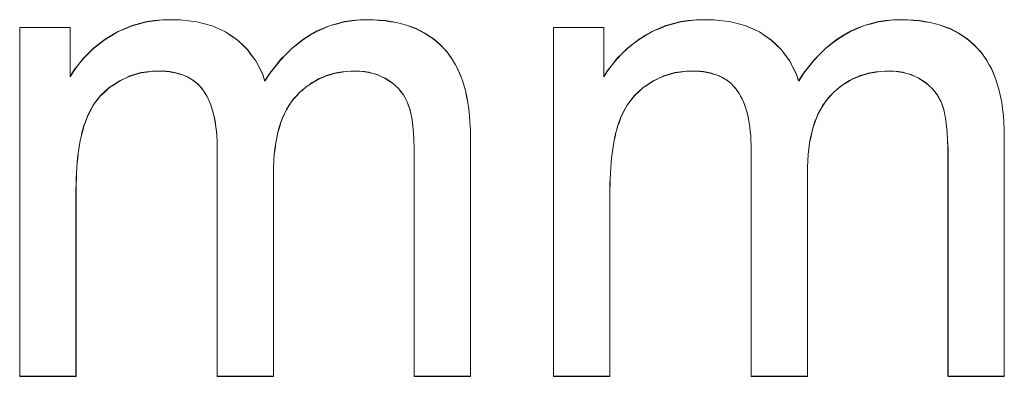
# Model space of a CAD drawing. Extents: x 229 to 926, y 37 to 878.
# Tile 127 of 163: x 353.26 to 358.37, y 834.53 to 836.38. Entities that reach past the tile are written whole.
import ezdxf
from ezdxf.lldxf.tags import DXFTag

# ---------------------------------------------------------------- set-up
doc = ezdxf.new("R2010")
doc.units = 0
doc.layers.get('0').update_dxf_attribs({"linetype": 'fein_strichliert', "lineweight": 13})
doc.layers.add('Beschriftung', color=7, linetype='Continuous', lineweight=25)
doc.layers.add('Beschriftung-A03CPAFWA9', color=7, linetype='Continuous', lineweight=25)
tags = doc.linetypes.add('fein_strichliert', pattern=[4, 1, -2, 1]).pattern_tags.tags
tags[8:9] = [DXFTag(74, 4), DXFTag(75, 0), DXFTag(340, '0'), DXFTag(46, 0.0), DXFTag(50, 0.0), DXFTag(44, 0.0), DXFTag(45, 0.0)]
tags[6:7] = [DXFTag(74, 4), DXFTag(75, 0), DXFTag(340, '0'), DXFTag(46, 0.0), DXFTag(50, 0.0), DXFTag(44, 0.0), DXFTag(45, 0.0)]
tags[4:5] = [DXFTag(74, 4), DXFTag(75, 0), DXFTag(340, '0'), DXFTag(46, 0.0), DXFTag(50, 0.0), DXFTag(44, 0.0), DXFTag(45, 0.0)]

# ---------------------------------------------------------------- blocks, each defined once
blk = doc.blocks.new('Referenz-A03CPAFUA9', base_point=(255.7277, 66.0323))
at = {"layer": 'Beschriftung', "color": 0, "lineweight": -2}
for p, q in [((353.9216, 836.3694), (353.9622, 836.3745)), ((353.9622, 836.3745), (354.003, 836.3795)), ((354.003, 836.3795), (354.0461, 836.3795)), ((354.0461, 836.3795), (354.0941, 836.3795)), ((354.0941, 836.3795), (354.1376, 836.3743)), ((354.1376, 836.3743), (354.1813, 836.369)), ((354.9478, 836.3696), (354.987, 836.3745)), ((354.987, 836.3745), (355.026, 836.3795)), ((355.026, 836.3795), (355.0672, 836.3795)), ((355.0672, 836.3795), (355.0993, 836.3795)), ((355.0993, 836.3795), (355.1295, 836.3772)), ((355.1295, 836.3772), (355.1598, 836.3749)), ((355.1598, 836.3749), (355.1882, 836.3702)), ((356.6927, 836.3694), (356.7334, 836.3745)), ((356.7334, 836.3745), (356.7741, 836.3795)), ((356.7741, 836.3795), (356.8172, 836.3795)), ((356.8172, 836.3795), (356.8652, 836.3795)), ((356.8652, 836.3795), (356.9088, 836.3743)), ((356.9088, 836.3743), (356.9524, 836.369)), ((357.7189, 836.3696), (357.7581, 836.3745)), ((357.7581, 836.3745), (357.7972, 836.3795)), ((357.7972, 836.3795), (357.8383, 836.3795)), ((357.8383, 836.3795), (357.8705, 836.3795)), ((357.8705, 836.3795), (357.9007, 836.3772)), ((357.9007, 836.3772), (357.931, 836.3749)), ((357.931, 836.3749), (357.9593, 836.3702)), ((353.2615, 834.5274), (353.2615, 836.3396)), ((353.2615, 836.3396), (353.5228, 836.3396)), ((353.5228, 836.3396), (353.5228, 836.0838)), ((353.7726, 836.3186), (353.8087, 836.3339)), ((353.8087, 836.3339), (353.8447, 836.3491)), ((353.8447, 836.3491), (353.8832, 836.3593)), ((353.8832, 836.3593), (353.9216, 836.3694)), ((354.1813, 836.369), (354.2205, 836.3585)), ((354.2205, 836.3585), (354.2599, 836.3482)), ((354.2599, 836.3482), (354.2949, 836.3325)), ((354.2949, 836.3325), (354.3298, 836.3167)), ((354.8028, 836.3199), (354.8381, 836.3349)), ((354.8381, 836.3349), (354.8734, 836.3498)), ((354.8734, 836.3498), (354.9105, 836.3596)), ((354.9105, 836.3596), (354.9478, 836.3696)), ((355.1882, 836.3702), (355.2166, 836.3656)), ((355.2166, 836.3656), (355.2432, 836.3585)), ((355.2432, 836.3585), (355.2697, 836.3515)), ((355.2697, 836.3515), (355.2945, 836.3423)), ((355.2945, 836.3423), (355.3192, 836.3329)), ((355.3192, 836.3329), (355.3421, 836.3213)), ((355.3421, 836.3213), (355.3649, 836.3097)), ((356.0326, 834.5274), (356.0326, 836.3396)), ((356.0326, 836.3396), (356.294, 836.3396)), ((356.294, 836.3396), (356.294, 836.0838)), ((356.5439, 836.3186), (356.5798, 836.3339)), ((356.5798, 836.3339), (356.6159, 836.3491)), ((356.6159, 836.3491), (356.6543, 836.3593)), ((356.6543, 836.3593), (356.6927, 836.3694)), ((356.9524, 836.369), (356.9917, 836.3585)), ((356.9917, 836.3585), (357.031, 836.3482)), ((357.031, 836.3482), (357.066, 836.3325)), ((357.066, 836.3325), (357.101, 836.3167)), ((357.574, 836.3199), (357.6092, 836.3349)), ((357.6092, 836.3349), (357.6445, 836.3498)), ((357.6445, 836.3498), (357.6817, 836.3596)), ((357.6817, 836.3596), (357.7189, 836.3696)), ((357.9593, 836.3702), (357.9878, 836.3656)), ((357.9878, 836.3656), (358.0143, 836.3585)), ((358.0143, 836.3585), (358.0409, 836.3515)), ((358.0409, 836.3515), (358.0657, 836.3423)), ((358.0657, 836.3423), (358.0904, 836.3329)), ((358.0904, 836.3329), (358.1132, 836.3213)), ((358.1132, 836.3213), (358.136, 836.3097)), ((353.6748, 836.2545), (353.7052, 836.278)), ((353.7052, 836.278), (353.739, 836.2984)), ((353.739, 836.2984), (353.7726, 836.3186)), ((354.3298, 836.3167), (354.3605, 836.2958)), ((354.3605, 836.2958), (354.3911, 836.2748)), ((354.3911, 836.2748), (354.4174, 836.2498)), ((354.7047, 836.2554), (354.7361, 836.2802)), ((354.7361, 836.2802), (354.7694, 836.3)), ((354.7694, 836.3), (354.8028, 836.3199)), ((355.3649, 836.3097), (355.3859, 836.2956)), ((355.3859, 836.2956), (355.4069, 836.2816)), ((355.4069, 836.2816), (355.4261, 836.2653)), ((356.446, 836.2545), (356.4764, 836.278)), ((356.4764, 836.278), (356.5101, 836.2984)), ((356.5101, 836.2984), (356.5439, 836.3186)), ((357.101, 836.3167), (357.1316, 836.2958)), ((357.1316, 836.2958), (357.1623, 836.2748)), ((357.1623, 836.2748), (357.1885, 836.2498)), ((357.4758, 836.2554), (357.5072, 836.2802)), ((357.5072, 836.2802), (357.5406, 836.3)), ((357.5406, 836.3), (357.574, 836.3199)), ((358.136, 836.3097), (358.157, 836.2956)), ((358.157, 836.2956), (358.178, 836.2816)), ((358.178, 836.2816), (358.1972, 836.2653)), ((353.6174, 836.2041), (353.6445, 836.2309)), ((353.6445, 836.2309), (353.6748, 836.2545)), ((354.4174, 836.2498), (354.4434, 836.2246)), ((354.4434, 836.2246), (354.4651, 836.1954)), ((354.6438, 836.2008), (354.6732, 836.2305)), ((354.6732, 836.2305), (354.7047, 836.2554)), ((355.4261, 836.2653), (355.4452, 836.249)), ((355.4452, 836.249), (355.4625, 836.2303)), ((355.4625, 836.2303), (355.4797, 836.2117)), ((356.3886, 836.2041), (356.4156, 836.2309)), ((356.4156, 836.2309), (356.446, 836.2545)), ((357.1885, 836.2498), (357.2146, 836.2246)), ((357.2146, 836.2246), (357.2362, 836.1954)), ((357.4149, 836.2008), (357.4444, 836.2305)), ((357.4444, 836.2305), (357.4758, 836.2554)), ((358.1972, 836.2653), (358.2163, 836.249)), ((358.2163, 836.249), (358.2336, 836.2303)), ((358.2336, 836.2303), (358.2508, 836.2117)), ((353.5668, 836.1472), (353.5905, 836.1773)), ((353.5905, 836.1773), (353.6174, 836.2041)), ((354.4651, 836.1954), (354.4867, 836.1661)), ((354.5867, 836.1362), (354.6143, 836.1709)), ((354.6143, 836.1709), (354.6438, 836.2008)), ((355.4797, 836.2117), (355.4949, 836.1905)), ((355.4949, 836.1905), (355.51, 836.1693)), ((355.51, 836.1693), (355.523, 836.1457)), ((356.338, 836.1472), (356.3616, 836.1773)), ((356.3616, 836.1773), (356.3886, 836.2041)), ((357.2362, 836.1954), (357.2579, 836.1661)), ((357.3579, 836.1362), (357.3854, 836.1709)), ((357.3854, 836.1709), (357.4149, 836.2008)), ((358.2508, 836.2117), (358.266, 836.1905)), ((358.266, 836.1905), (358.2811, 836.1693)), ((358.2811, 836.1693), (358.2941, 836.1457)), ((353.5228, 836.0838), (353.5431, 836.1172)), ((353.5431, 836.1172), (353.5668, 836.1472)), ((354.4867, 836.1661), (354.5039, 836.1327)), ((354.5039, 836.1327), (354.521, 836.0992)), ((354.5592, 836.1013), (354.5867, 836.1362)), ((355.523, 836.1457), (355.5359, 836.122)), ((355.5359, 836.122), (355.5467, 836.0958)), ((356.294, 836.0838), (356.3142, 836.1172)), ((356.3142, 836.1172), (356.338, 836.1472)), ((357.2579, 836.1661), (357.275, 836.1327)), ((357.275, 836.1327), (357.2922, 836.0992)), ((357.3303, 836.1013), (357.3579, 836.1362)), ((358.2941, 836.1457), (358.3071, 836.122)), ((358.3071, 836.122), (358.3179, 836.0958)), ((353.8065, 836.0744), (353.779, 836.0617)), ((353.8338, 836.0872), (353.8065, 836.0744)), ((353.8623, 836.0958), (353.8338, 836.0872)), ((353.8909, 836.1043), (353.8623, 836.0958)), ((353.9206, 836.1085), (353.8909, 836.1043)), ((353.9503, 836.1128), (353.9206, 836.1085)), ((353.9813, 836.1128), (353.9503, 836.1128)), ((354.0015, 836.1128), (353.9813, 836.1128)), ((354.0204, 836.1112), (354.0015, 836.1128)), ((354.0393, 836.1096), (354.0204, 836.1112)), ((354.0568, 836.1064), (354.0393, 836.1096)), ((354.0744, 836.1032), (354.0568, 836.1064)), ((354.0903, 836.0984), (354.0744, 836.1032)), ((354.1064, 836.0937), (354.0903, 836.0984)), ((354.121, 836.0872), (354.1064, 836.0937)), ((354.1356, 836.0808), (354.121, 836.0872)), ((354.1489, 836.0728), (354.1356, 836.0808)), ((354.1621, 836.0648), (354.1489, 836.0728)), ((354.521, 836.0992), (354.5335, 836.0617)), ((354.5335, 836.0617), (354.5592, 836.1013)), ((354.8161, 836.0731), (354.7981, 836.0631)), ((354.8349, 836.081), (354.8161, 836.0731)), ((354.8538, 836.089), (354.8349, 836.081)), ((354.8737, 836.0949), (354.8538, 836.089)), ((354.8935, 836.1009), (354.8737, 836.0949)), ((354.9143, 836.1048), (354.8935, 836.1009)), ((354.9351, 836.1088), (354.9143, 836.1048)), ((354.9569, 836.1107), (354.9351, 836.1088)), ((354.9787, 836.1128), (354.9569, 836.1107)), ((355.0014, 836.1128), (354.9787, 836.1128)), ((355.0266, 836.1128), (355.0014, 836.1128)), ((355.0502, 836.1097), (355.0266, 836.1128)), ((355.0738, 836.1066), (355.0502, 836.1097)), ((355.0957, 836.1004), (355.0738, 836.1066)), ((355.1177, 836.0943), (355.0957, 836.1004)), ((355.138, 836.085), (355.1177, 836.0943)), ((355.1583, 836.0757), (355.138, 836.085)), ((355.1769, 836.0633), (355.1583, 836.0757)), ((355.5467, 836.0958), (355.5575, 836.0695)), ((355.5575, 836.0695), (355.5661, 836.0408)), ((356.5776, 836.0744), (356.5501, 836.0617)), ((356.605, 836.0872), (356.5776, 836.0744)), ((356.6335, 836.0958), (356.605, 836.0872)), ((356.6621, 836.1043), (356.6335, 836.0958)), ((356.6917, 836.1085), (356.6621, 836.1043)), ((356.7215, 836.1128), (356.6917, 836.1085)), ((356.7524, 836.1128), (356.7215, 836.1128)), ((356.7727, 836.1128), (356.7524, 836.1128)), ((356.7915, 836.1112), (356.7727, 836.1128)), ((356.8105, 836.1096), (356.7915, 836.1112)), ((356.828, 836.1064), (356.8105, 836.1096)), ((356.8455, 836.1032), (356.828, 836.1064)), ((356.8615, 836.0984), (356.8455, 836.1032)), ((356.8775, 836.0937), (356.8615, 836.0984)), ((356.8922, 836.0872), (356.8775, 836.0937)), ((356.9068, 836.0808), (356.8922, 836.0872)), ((356.92, 836.0728), (356.9068, 836.0808)), ((356.9332, 836.0648), (356.92, 836.0728)), ((357.2922, 836.0992), (357.3047, 836.0617)), ((357.3047, 836.0617), (357.3303, 836.1013)), ((357.5872, 836.0731), (357.5693, 836.0631)), ((357.606, 836.081), (357.5872, 836.0731)), ((357.6249, 836.089), (357.606, 836.081)), ((357.6448, 836.0949), (357.6249, 836.089)), ((357.6647, 836.1009), (357.6448, 836.0949)), ((357.6855, 836.1048), (357.6647, 836.1009)), ((357.7063, 836.1088), (357.6855, 836.1048)), ((357.7281, 836.1107), (357.7063, 836.1088)), ((357.7498, 836.1128), (357.7281, 836.1107)), ((357.7726, 836.1128), (357.7498, 836.1128)), ((357.7978, 836.1128), (357.7726, 836.1128)), ((357.8213, 836.1097), (357.7978, 836.1128)), ((357.845, 836.1066), (357.8213, 836.1097)), ((357.8669, 836.1004), (357.845, 836.1066)), ((357.8888, 836.0943), (357.8669, 836.1004)), ((357.9091, 836.085), (357.8888, 836.0943)), ((357.9294, 836.0757), (357.9091, 836.085)), ((357.948, 836.0633), (357.9294, 836.0757)), ((358.3179, 836.0958), (358.3287, 836.0695)), ((358.3287, 836.0695), (358.3373, 836.0408)), ((353.7266, 836.0276), (353.7039, 836.0066)), ((353.7528, 836.0446), (353.7266, 836.0276)), ((353.779, 836.0617), (353.7528, 836.0446)), ((354.1739, 836.0553), (354.1621, 836.0648)), ((354.1856, 836.0457), (354.1739, 836.0553)), ((354.196, 836.0344), (354.1856, 836.0457)), ((354.2064, 836.0233), (354.196, 836.0344)), ((354.2153, 836.0105), (354.2064, 836.0233)), ((354.7302, 836.0155), (354.7143, 836.0016)), ((354.7462, 836.0294), (354.7302, 836.0155)), ((354.7632, 836.0413), (354.7462, 836.0294)), ((354.7802, 836.0532), (354.7632, 836.0413)), ((354.7981, 836.0631), (354.7802, 836.0532)), ((355.1956, 836.051), (355.1769, 836.0633)), ((355.2114, 836.0366), (355.1956, 836.051)), ((355.2272, 836.0223), (355.2114, 836.0366)), ((355.2401, 836.0061), (355.2272, 836.0223)), ((355.5661, 836.0408), (355.5749, 836.0121)), ((356.4978, 836.0276), (356.4751, 836.0066)), ((356.524, 836.0446), (356.4978, 836.0276)), ((356.5501, 836.0617), (356.524, 836.0446)), ((356.945, 836.0553), (356.9332, 836.0648)), ((356.9568, 836.0457), (356.945, 836.0553)), ((356.9671, 836.0344), (356.9568, 836.0457)), ((356.9775, 836.0233), (356.9671, 836.0344)), ((356.9864, 836.0105), (356.9775, 836.0233)), ((357.5014, 836.0155), (357.4854, 836.0016)), ((357.5174, 836.0294), (357.5014, 836.0155)), ((357.5343, 836.0413), (357.5174, 836.0294)), ((357.5513, 836.0532), (357.5343, 836.0413)), ((357.5693, 836.0631), (357.5513, 836.0532)), ((357.9668, 836.051), (357.948, 836.0633)), ((357.9825, 836.0366), (357.9668, 836.051)), ((357.9983, 836.0223), (357.9825, 836.0366)), ((358.0112, 836.0061), (357.9983, 836.0223)), ((358.3373, 836.0408), (358.346, 836.0121)), ((353.6814, 835.9856), (353.6624, 835.9607)), ((353.7039, 836.0066), (353.6814, 835.9856)), ((354.2243, 835.9977), (354.2153, 836.0105)), ((354.2321, 835.9833), (354.2243, 835.9977)), ((354.2399, 835.969), (354.2321, 835.9833)), ((354.2467, 835.953), (354.2399, 835.969)), ((354.6842, 835.9699), (354.6711, 835.9516)), ((354.6992, 835.9858), (354.6842, 835.9699)), ((354.7143, 836.0016), (354.6992, 835.9858)), ((355.253, 835.9897), (355.2401, 836.0061)), ((355.263, 835.9714), (355.253, 835.9897)), ((355.273, 835.9532), (355.263, 835.9714)), ((355.5749, 836.0121), (355.5813, 835.9809)), ((355.5813, 835.9809), (355.5878, 835.9495)), ((356.4525, 835.9856), (356.4335, 835.9607)), ((356.4751, 836.0066), (356.4525, 835.9856)), ((356.9954, 835.9977), (356.9864, 836.0105)), ((357.0032, 835.9833), (356.9954, 835.9977)), ((357.011, 835.969), (357.0032, 835.9833)), ((357.0178, 835.953), (357.011, 835.969)), ((357.4554, 835.9699), (357.4422, 835.9516)), ((357.4704, 835.9858), (357.4554, 835.9699)), ((357.4854, 836.0016), (357.4704, 835.9858)), ((358.0242, 835.9897), (358.0112, 836.0061)), ((358.0341, 835.9714), (358.0242, 835.9897)), ((358.0442, 835.9532), (358.0341, 835.9714)), ((358.346, 836.0121), (358.3525, 835.9809)), ((358.3525, 835.9809), (358.3589, 835.9495)), ((353.6434, 835.9357), (353.628, 835.9068)), ((353.6624, 835.9607), (353.6434, 835.9357)), ((354.2533, 835.937), (354.2467, 835.953)), ((354.2589, 835.9194), (354.2533, 835.937)), ((354.2645, 835.9018), (354.2589, 835.9194)), ((354.6467, 835.9127), (354.6354, 835.8921)), ((354.658, 835.9334), (354.6467, 835.9127)), ((354.6711, 835.9516), (354.658, 835.9334)), ((355.2801, 835.9329), (355.273, 835.9532)), ((355.2873, 835.9127), (355.2801, 835.9329)), ((355.2926, 835.8859), (355.2873, 835.9127)), ((355.5878, 835.9495), (355.5921, 835.9158)), ((355.5921, 835.9158), (355.5964, 835.882)), ((356.4145, 835.9357), (356.3991, 835.9068)), ((356.4335, 835.9607), (356.4145, 835.9357)), ((357.0245, 835.937), (357.0178, 835.953)), ((357.03, 835.9194), (357.0245, 835.937)), ((357.0356, 835.9018), (357.03, 835.9194)), ((357.4178, 835.9127), (357.4065, 835.8921)), ((357.4291, 835.9334), (357.4178, 835.9127)), ((357.4422, 835.9516), (357.4291, 835.9334)), ((358.0513, 835.9329), (358.0442, 835.9532)), ((358.0584, 835.9127), (358.0513, 835.9329)), ((358.0637, 835.8859), (358.0584, 835.9127)), ((358.3589, 835.9495), (358.3632, 835.9158)), ((358.3632, 835.9158), (358.3675, 835.882)), ((353.6126, 835.878), (353.6008, 835.8452)), ((353.628, 835.9068), (353.6126, 835.878)), ((354.2689, 835.8827), (354.2645, 835.9018)), ((354.2735, 835.8635), (354.2689, 835.8827)), ((354.2767, 835.8427), (354.2735, 835.8635)), ((354.626, 835.8691), (354.6166, 835.8461)), ((354.6354, 835.8921), (354.626, 835.8691)), ((355.2979, 835.8593), (355.2926, 835.8859)), ((355.5964, 835.882), (355.5985, 835.8457)), ((356.3838, 835.878), (356.372, 835.8452)), ((356.3991, 835.9068), (356.3838, 835.878)), ((357.0401, 835.8827), (357.0356, 835.9018)), ((357.0446, 835.8635), (357.0401, 835.8827)), ((357.0479, 835.8427), (357.0446, 835.8635)), ((357.3971, 835.8691), (357.3877, 835.8461)), ((357.4065, 835.8921), (357.3971, 835.8691)), ((358.069, 835.8593), (358.0637, 835.8859)), ((358.3675, 835.882), (358.3697, 835.8457)), ((353.5897, 835.8106), (353.5846, 835.7924)), ((353.5949, 835.8288), (353.5897, 835.8106)), ((353.6008, 835.8452), (353.5949, 835.8288)), ((354.2801, 835.8219), (354.2767, 835.8427)), ((354.2824, 835.7995), (354.2801, 835.8219)), ((354.6091, 835.8206), (354.6016, 835.7952)), ((354.6166, 835.8461), (354.6091, 835.8206)), ((355.3015, 835.8262), (355.2979, 835.8593)), ((355.305, 835.7931), (355.3015, 835.8262)), ((355.5985, 835.8457), (355.6008, 835.8095)), ((355.6008, 835.8095), (355.6008, 835.7707)), ((356.3609, 835.8106), (356.3557, 835.7924)), ((356.366, 835.8288), (356.3609, 835.8106)), ((356.372, 835.8452), (356.366, 835.8288)), ((357.0512, 835.8219), (357.0479, 835.8427)), ((357.0535, 835.7995), (357.0512, 835.8219)), ((357.3802, 835.8206), (357.3727, 835.7952)), ((357.3877, 835.8461), (357.3802, 835.8206)), ((358.0726, 835.8262), (358.069, 835.8593)), ((358.0762, 835.7931), (358.0726, 835.8262)), ((358.3697, 835.8457), (358.3719, 835.8095)), ((358.3719, 835.8095), (358.3719, 835.7707)), ((353.5802, 835.7723), (353.5758, 835.7522)), ((353.5846, 835.7924), (353.5802, 835.7723)), ((354.2846, 835.7772), (354.2824, 835.7995)), ((354.2857, 835.7532), (354.2846, 835.7772)), ((354.596, 835.7674), (354.5903, 835.7396)), ((354.6016, 835.7952), (354.596, 835.7674)), ((355.3068, 835.7534), (355.305, 835.7931)), ((355.6008, 835.7707), (355.6008, 834.5274)), ((356.3514, 835.7723), (356.347, 835.7522)), ((356.3557, 835.7924), (356.3514, 835.7723)), ((357.0558, 835.7772), (357.0535, 835.7995)), ((357.0569, 835.7532), (357.0558, 835.7772)), ((357.3671, 835.7674), (357.3614, 835.7396)), ((357.3727, 835.7952), (357.3671, 835.7674)), ((358.0779, 835.7534), (358.0762, 835.7931)), ((358.3719, 835.7707), (358.3719, 834.5274)), ((353.5684, 835.7086), (353.5655, 835.6849)), ((353.5721, 835.7304), (353.5684, 835.7086)), ((353.5758, 835.7522), (353.5721, 835.7304)), ((354.2869, 835.7292), (354.2857, 835.7532)), ((354.2869, 835.7036), (354.2869, 835.7292)), ((354.5866, 835.7095), (354.5828, 835.6793)), ((354.5903, 835.7396), (354.5866, 835.7095)), ((355.3086, 835.7138), (355.3068, 835.7534)), ((355.3086, 835.6678), (355.3086, 835.7138)), ((356.3396, 835.7086), (356.3366, 835.6849)), ((356.3432, 835.7304), (356.3396, 835.7086)), ((356.347, 835.7522), (356.3432, 835.7304)), ((357.058, 835.7292), (357.0569, 835.7532)), ((357.058, 835.7036), (357.058, 835.7292)), ((357.3577, 835.7095), (357.354, 835.6793)), ((357.3614, 835.7396), (357.3577, 835.7095)), ((358.0797, 835.7138), (358.0779, 835.7534)), ((358.0797, 835.6678), (358.0797, 835.7138)), ((353.5624, 835.6613), (353.5603, 835.6358)), ((353.5655, 835.6849), (353.5624, 835.6613)), ((354.2869, 834.5274), (354.2869, 835.7036)), ((354.5828, 835.6793), (354.5809, 835.6467)), ((355.3086, 834.5274), (355.3086, 835.6678)), ((356.3337, 835.6613), (356.3315, 835.6358)), ((356.3366, 835.6849), (356.3337, 835.6613)), ((357.058, 834.5274), (357.058, 835.7036)), ((357.354, 835.6793), (357.352, 835.6467)), ((358.0797, 834.5274), (358.0797, 835.6678)), ((353.5581, 835.6104), (353.5566, 835.583)), ((353.5603, 835.6358), (353.5581, 835.6104)), ((354.5809, 835.6467), (354.579, 835.6142)), ((354.579, 835.6142), (354.579, 835.5792)), ((356.3293, 835.6104), (356.3277, 835.583)), ((356.3315, 835.6358), (356.3293, 835.6104)), ((357.352, 835.6467), (357.3501, 835.6142)), ((357.3501, 835.6142), (357.3501, 835.5792)), ((353.5552, 835.5557), (353.5544, 835.5267)), ((353.5566, 835.583), (353.5552, 835.5557)), ((354.579, 835.5792), (354.579, 834.5274)), ((356.3263, 835.5557), (356.3255, 835.5267)), ((356.3277, 835.583), (356.3263, 835.5557)), ((357.3501, 835.5792), (357.3501, 834.5274)), ((353.5544, 835.5267), (353.5537, 835.4976)), ((356.3255, 835.5267), (356.3248, 835.4976)), ((353.5537, 835.4976), (353.5537, 835.4666)), ((353.5537, 835.4666), (353.5537, 834.5274)), ((356.3248, 835.4976), (356.3248, 835.4666)), ((356.3248, 835.4666), (356.3248, 834.5274)), ((353.5537, 834.5274), (353.2615, 834.5274)), ((354.579, 834.5274), (354.2869, 834.5274)), ((355.6008, 834.5274), (355.3086, 834.5274)), ((356.3248, 834.5274), (356.0326, 834.5274)), ((357.3501, 834.5274), (357.058, 834.5274)), ((358.3719, 834.5274), (358.0797, 834.5274))]:
    blk.add_line(p, q, dxfattribs=at)
blk = doc.blocks.new('Referenz-A03CPAG8A9', base_point=(281.5986, 66.0323))
at = {"layer": 'Beschriftung-A03CPAFWA9', "color": 0, "lineweight": -2}
for p, q in [((353.9219, 836.3682), (353.9626, 836.3733)), ((353.9626, 836.3733), (354.0033, 836.3783)), ((354.0033, 836.3783), (354.0464, 836.3783)), ((354.0464, 836.3783), (354.0944, 836.3783)), ((354.0944, 836.3783), (354.138, 836.3731)), ((354.138, 836.3731), (354.1816, 836.3678)), ((354.9481, 836.3684), (354.9873, 836.3733)), ((354.9873, 836.3733), (355.0263, 836.3783)), ((355.0263, 836.3783), (355.0675, 836.3783)), ((355.0675, 836.3783), (355.0996, 836.3783)), ((355.0996, 836.3783), (355.1298, 836.376)), ((355.1298, 836.376), (355.1601, 836.3737)), ((355.1601, 836.3737), (355.1885, 836.369)), ((356.693, 836.3682), (356.7337, 836.3733)), ((356.7337, 836.3733), (356.7744, 836.3783)), ((356.7744, 836.3783), (356.8175, 836.3783)), ((356.8175, 836.3783), (356.8655, 836.3783)), ((356.8655, 836.3783), (356.9091, 836.3731)), ((356.9091, 836.3731), (356.9527, 836.3678)), ((357.7192, 836.3684), (357.7584, 836.3733)), ((357.7584, 836.3733), (357.7974, 836.3783)), ((357.7974, 836.3783), (357.8386, 836.3783)), ((357.8386, 836.3783), (357.8707, 836.3783)), ((357.8707, 836.3783), (357.901, 836.376)), ((357.901, 836.376), (357.9312, 836.3737)), ((357.9312, 836.3737), (357.9596, 836.369)), ((353.2618, 834.5262), (353.2618, 836.3384)), ((353.2618, 836.3384), (353.5232, 836.3384)), ((353.5232, 836.3384), (353.5232, 836.0826)), ((353.7729, 836.3174), (353.809, 836.3327)), ((353.809, 836.3327), (353.8451, 836.3479)), ((353.8451, 836.3479), (353.8835, 836.3581)), ((353.8835, 836.3581), (353.9219, 836.3682)), ((354.1816, 836.3678), (354.2209, 836.3573)), ((354.2209, 836.3573), (354.2602, 836.347)), ((354.2602, 836.347), (354.2952, 836.3313)), ((354.2952, 836.3313), (354.3302, 836.3155)), ((354.8031, 836.3187), (354.8384, 836.3337)), ((354.8384, 836.3337), (354.8737, 836.3485)), ((354.8737, 836.3485), (354.9109, 836.3584)), ((354.9109, 836.3584), (354.9481, 836.3684)), ((355.1885, 836.369), (355.2169, 836.3644)), ((355.2169, 836.3644), (355.2435, 836.3573)), ((355.2435, 836.3573), (355.27, 836.3503)), ((355.27, 836.3503), (355.2948, 836.341)), ((355.2948, 836.341), (355.3195, 836.3317)), ((355.3195, 836.3317), (355.3424, 836.32)), ((356.0329, 834.5262), (356.0329, 836.3384)), ((356.0329, 836.3384), (356.2943, 836.3384)), ((356.2943, 836.3384), (356.2943, 836.0826)), ((356.5442, 836.3174), (356.5801, 836.3327)), ((356.5801, 836.3327), (356.6162, 836.3479)), ((356.6162, 836.3479), (356.6546, 836.3581)), ((356.6546, 836.3581), (356.693, 836.3682)), ((356.9527, 836.3678), (356.992, 836.3573)), ((356.992, 836.3573), (357.0313, 836.347)), ((357.0313, 836.347), (357.0663, 836.3313)), ((357.0663, 836.3313), (357.1013, 836.3155)), ((357.5742, 836.3187), (357.6095, 836.3337)), ((357.6095, 836.3337), (357.6448, 836.3485)), ((357.6448, 836.3485), (357.682, 836.3584)), ((357.682, 836.3584), (357.7192, 836.3684)), ((357.9596, 836.369), (357.9881, 836.3644)), ((357.9881, 836.3644), (358.0146, 836.3573)), ((358.0146, 836.3573), (358.0412, 836.3503)), ((358.0412, 836.3503), (358.0659, 836.341)), ((358.0659, 836.341), (358.0907, 836.3317)), ((358.0907, 836.3317), (358.1135, 836.32)), ((353.6751, 836.2533), (353.7055, 836.2768)), ((353.7055, 836.2768), (353.7393, 836.2972)), ((353.7393, 836.2972), (353.7729, 836.3174)), ((354.3302, 836.3155), (354.3608, 836.2946)), ((354.3608, 836.2946), (354.3914, 836.2736)), ((354.3914, 836.2736), (354.4177, 836.2486)), ((354.705, 836.2542), (354.7364, 836.279)), ((354.7364, 836.279), (354.7697, 836.2988)), ((354.7697, 836.2988), (354.8031, 836.3187)), ((355.3424, 836.32), (355.3652, 836.3084)), ((355.3652, 836.3084), (355.3862, 836.2944)), ((355.3862, 836.2944), (355.4072, 836.2804)), ((355.4072, 836.2804), (355.4264, 836.2641)), ((356.4463, 836.2533), (356.4766, 836.2768)), ((356.4766, 836.2768), (356.5104, 836.2972)), ((356.5104, 836.2972), (356.5442, 836.3174)), ((357.1013, 836.3155), (357.1319, 836.2946)), ((357.1319, 836.2946), (357.1626, 836.2736)), ((357.1626, 836.2736), (357.1888, 836.2486)), ((357.4761, 836.2542), (357.5075, 836.279)), ((357.5075, 836.279), (357.5409, 836.2988)), ((357.5409, 836.2988), (357.5742, 836.3187)), ((358.1135, 836.32), (358.1363, 836.3084)), ((358.1363, 836.3084), (358.1573, 836.2944)), ((358.1573, 836.2944), (358.1783, 836.2804)), ((358.1783, 836.2804), (358.1975, 836.2641)), ((353.6178, 836.2029), (353.6448, 836.2297)), ((353.6448, 836.2297), (353.6751, 836.2533)), ((354.4177, 836.2486), (354.4438, 836.2234)), ((354.4438, 836.2234), (354.4654, 836.1942)), ((354.6441, 836.1996), (354.6736, 836.2293)), ((354.6736, 836.2293), (354.705, 836.2542)), ((355.4264, 836.2641), (355.4455, 836.2478)), ((355.4455, 836.2478), (355.4628, 836.2291)), ((355.4628, 836.2291), (355.48, 836.2105)), ((356.3889, 836.2029), (356.4159, 836.2297)), ((356.4159, 836.2297), (356.4463, 836.2533)), ((357.1888, 836.2486), (357.2149, 836.2234)), ((357.2149, 836.2234), (357.2365, 836.1942)), ((357.4152, 836.1996), (357.4447, 836.2293)), ((357.4447, 836.2293), (357.4761, 836.2542)), ((358.1975, 836.2641), (358.2166, 836.2478)), ((358.2166, 836.2478), (358.2339, 836.2291)), ((358.2339, 836.2291), (358.2511, 836.2105)), ((353.5672, 836.146), (353.5908, 836.1761)), ((353.5908, 836.1761), (353.6178, 836.2029)), ((354.4654, 836.1942), (354.487, 836.1649)), ((354.5871, 836.135), (354.6146, 836.1697)), ((354.6146, 836.1697), (354.6441, 836.1996)), ((355.48, 836.2105), (355.4952, 836.1893)), ((355.4952, 836.1893), (355.5103, 836.1681)), ((355.5103, 836.1681), (355.5233, 836.1444)), ((356.3383, 836.146), (356.3619, 836.1761)), ((356.3619, 836.1761), (356.3889, 836.2029)), ((357.2365, 836.1942), (357.2581, 836.1649)), ((357.3582, 836.135), (357.3857, 836.1697)), ((357.3857, 836.1697), (357.4152, 836.1996)), ((358.2511, 836.2105), (358.2663, 836.1893)), ((358.2663, 836.1893), (358.2814, 836.1681)), ((358.2814, 836.1681), (358.2944, 836.1444)), ((353.5434, 836.1159), (353.5672, 836.146)), ((354.487, 836.1649), (354.5042, 836.1315)), ((354.5042, 836.1315), (354.5213, 836.098)), ((354.5595, 836.1001), (354.5871, 836.135)), ((355.5233, 836.1444), (355.5362, 836.1208)), ((355.5362, 836.1208), (355.547, 836.0946)), ((356.3145, 836.1159), (356.3383, 836.146)), ((357.2581, 836.1649), (357.2753, 836.1315)), ((357.2753, 836.1315), (357.2924, 836.098)), ((357.3306, 836.1001), (357.3582, 836.135)), ((358.2944, 836.1444), (358.3073, 836.1208)), ((358.3073, 836.1208), (358.3182, 836.0946)), ((353.5232, 836.0826), (353.5434, 836.1159)), ((353.8068, 836.0732), (353.7793, 836.0605)), ((353.8341, 836.086), (353.8068, 836.0732)), ((353.8626, 836.0946), (353.8341, 836.086)), ((353.8913, 836.1031), (353.8626, 836.0946)), ((353.9209, 836.1073), (353.8913, 836.1031)), ((353.9507, 836.1116), (353.9209, 836.1073)), ((353.9816, 836.1116), (353.9507, 836.1116)), ((354.0018, 836.1116), (353.9816, 836.1116)), ((354.0207, 836.11), (354.0018, 836.1116)), ((354.0396, 836.1084), (354.0207, 836.11)), ((354.0572, 836.1052), (354.0396, 836.1084)), ((354.0747, 836.102), (354.0572, 836.1052)), ((354.0907, 836.0972), (354.0747, 836.102)), ((354.1067, 836.0924), (354.0907, 836.0972)), ((354.1214, 836.086), (354.1067, 836.0924)), ((354.136, 836.0796), (354.1214, 836.086)), ((354.1492, 836.0716), (354.136, 836.0796)), ((354.1624, 836.0636), (354.1492, 836.0716)), ((354.5213, 836.098), (354.5338, 836.0605)), ((354.5338, 836.0605), (354.5595, 836.1001)), ((354.8164, 836.0719), (354.7984, 836.0619)), ((354.8352, 836.0798), (354.8164, 836.0719)), ((354.8541, 836.0878), (354.8352, 836.0798)), ((354.874, 836.0937), (354.8541, 836.0878)), ((354.8938, 836.0997), (354.874, 836.0937)), ((354.9146, 836.1036), (354.8938, 836.0997)), ((354.9355, 836.1076), (354.9146, 836.1036)), ((354.9572, 836.1095), (354.9355, 836.1076)), ((354.979, 836.1116), (354.9572, 836.1095)), ((355.0017, 836.1116), (354.979, 836.1116)), ((355.0269, 836.1116), (355.0017, 836.1116)), ((355.0505, 836.1085), (355.0269, 836.1116)), ((355.0741, 836.1054), (355.0505, 836.1085)), ((355.096, 836.0992), (355.0741, 836.1054)), ((355.118, 836.0931), (355.096, 836.0992)), ((355.1383, 836.0838), (355.118, 836.0931)), ((355.1586, 836.0745), (355.1383, 836.0838)), ((355.1772, 836.0621), (355.1586, 836.0745)), ((355.547, 836.0946), (355.5578, 836.0683)), ((355.5578, 836.0683), (355.5664, 836.0396)), ((356.2943, 836.0826), (356.3145, 836.1159)), ((356.5779, 836.0732), (356.5504, 836.0605)), ((356.6052, 836.086), (356.5779, 836.0732)), ((356.6338, 836.0946), (356.6052, 836.086)), ((356.6624, 836.1031), (356.6338, 836.0946)), ((356.692, 836.1073), (356.6624, 836.1031)), ((356.7218, 836.1116), (356.692, 836.1073)), ((356.7527, 836.1116), (356.7218, 836.1116)), ((356.773, 836.1116), (356.7527, 836.1116)), ((356.7918, 836.11), (356.773, 836.1116)), ((356.8108, 836.1084), (356.7918, 836.11)), ((356.8283, 836.1052), (356.8108, 836.1084)), ((356.8458, 836.102), (356.8283, 836.1052)), ((356.8618, 836.0972), (356.8458, 836.102)), ((356.8778, 836.0924), (356.8618, 836.0972)), ((356.8925, 836.086), (356.8778, 836.0924)), ((356.9071, 836.0796), (356.8925, 836.086)), ((356.9203, 836.0716), (356.9071, 836.0796)), ((356.9335, 836.0636), (356.9203, 836.0716)), ((357.2924, 836.098), (357.305, 836.0605)), ((357.305, 836.0605), (357.3306, 836.1001)), ((357.5875, 836.0719), (357.5695, 836.0619)), ((357.6063, 836.0798), (357.5875, 836.0719)), ((357.6252, 836.0878), (357.6063, 836.0798)), ((357.6451, 836.0937), (357.6252, 836.0878)), ((357.6649, 836.0997), (357.6451, 836.0937)), ((357.6858, 836.1036), (357.6649, 836.0997)), ((357.7066, 836.1076), (357.6858, 836.1036)), ((357.7284, 836.1095), (357.7066, 836.1076)), ((357.7501, 836.1116), (357.7284, 836.1095)), ((357.7729, 836.1116), (357.7501, 836.1116)), ((357.7981, 836.1116), (357.7729, 836.1116)), ((357.8216, 836.1085), (357.7981, 836.1116)), ((357.8452, 836.1054), (357.8216, 836.1085)), ((357.8671, 836.0992), (357.8452, 836.1054)), ((357.8891, 836.0931), (357.8671, 836.0992)), ((357.9094, 836.0838), (357.8891, 836.0931)), ((357.9297, 836.0745), (357.9094, 836.0838)), ((357.9483, 836.0621), (357.9297, 836.0745)), ((358.3182, 836.0946), (358.3289, 836.0683)), ((358.3289, 836.0683), (358.3375, 836.0396)), ((353.727, 836.0263), (353.7043, 836.0054)), ((353.7531, 836.0434), (353.727, 836.0263)), ((353.7793, 836.0605), (353.7531, 836.0434)), ((354.1742, 836.0541), (354.1624, 836.0636)), ((354.1859, 836.0445), (354.1742, 836.0541)), ((354.1963, 836.0332), (354.1859, 836.0445)), ((354.2067, 836.0221), (354.1963, 836.0332)), ((354.2156, 836.0093), (354.2067, 836.0221)), ((354.7306, 836.0143), (354.7146, 836.0004)), ((354.7466, 836.0282), (354.7306, 836.0143)), ((354.7635, 836.0401), (354.7466, 836.0282)), ((354.7805, 836.052), (354.7635, 836.0401)), ((354.7984, 836.0619), (354.7805, 836.052)), ((355.196, 836.0498), (355.1772, 836.0621)), ((355.2117, 836.0354), (355.196, 836.0498)), ((355.2275, 836.0211), (355.2117, 836.0354)), ((355.2404, 836.0049), (355.2275, 836.0211)), ((355.5664, 836.0396), (355.5752, 836.0109)), ((356.4981, 836.0263), (356.4754, 836.0054)), ((356.5243, 836.0434), (356.4981, 836.0263)), ((356.5504, 836.0605), (356.5243, 836.0434)), ((356.9453, 836.0541), (356.9335, 836.0636)), ((356.9571, 836.0445), (356.9453, 836.0541)), ((356.9674, 836.0332), (356.9571, 836.0445)), ((356.9778, 836.0221), (356.9674, 836.0332)), ((356.9867, 836.0093), (356.9778, 836.0221)), ((357.5017, 836.0143), (357.4857, 836.0004)), ((357.5177, 836.0282), (357.5017, 836.0143)), ((357.5346, 836.0401), (357.5177, 836.0282)), ((357.5516, 836.052), (357.5346, 836.0401)), ((357.5695, 836.0619), (357.5516, 836.052)), ((357.9671, 836.0498), (357.9483, 836.0621)), ((357.9828, 836.0354), (357.9671, 836.0498)), ((357.9986, 836.0211), (357.9828, 836.0354)), ((358.0115, 836.0049), (357.9986, 836.0211)), ((358.3375, 836.0396), (358.3463, 836.0109)), ((353.6817, 835.9844), (353.6627, 835.9595)), ((353.7043, 836.0054), (353.6817, 835.9844)), ((354.2246, 835.9965), (354.2156, 836.0093)), ((354.2324, 835.9821), (354.2246, 835.9965)), ((354.2402, 835.9678), (354.2324, 835.9821)), ((354.247, 835.9518), (354.2402, 835.9678)), ((354.6845, 835.9687), (354.6714, 835.9504)), ((354.6996, 835.9846), (354.6845, 835.9687)), ((354.7146, 836.0004), (354.6996, 835.9846)), ((355.2533, 835.9885), (355.2404, 836.0049)), ((355.2633, 835.9702), (355.2533, 835.9885)), ((355.2733, 835.952), (355.2633, 835.9702)), ((355.5752, 836.0109), (355.5816, 835.9797)), ((355.5816, 835.9797), (355.5881, 835.9483)), ((356.4528, 835.9844), (356.4338, 835.9595)), ((356.4754, 836.0054), (356.4528, 835.9844)), ((356.9957, 835.9965), (356.9867, 836.0093)), ((357.0035, 835.9821), (356.9957, 835.9965)), ((357.0113, 835.9678), (357.0035, 835.9821)), ((357.0181, 835.9518), (357.0113, 835.9678)), ((357.4557, 835.9687), (357.4425, 835.9504)), ((357.4707, 835.9846), (357.4557, 835.9687)), ((357.4857, 836.0004), (357.4707, 835.9846)), ((358.0244, 835.9885), (358.0115, 836.0049)), ((358.0344, 835.9702), (358.0244, 835.9885)), ((358.0445, 835.952), (358.0344, 835.9702)), ((358.3463, 836.0109), (358.3527, 835.9797)), ((358.3527, 835.9797), (358.3592, 835.9483)), ((353.6437, 835.9345), (353.6283, 835.9056)), ((353.6627, 835.9595), (353.6437, 835.9345)), ((354.2536, 835.9358), (354.247, 835.9518)), ((354.2592, 835.9182), (354.2536, 835.9358)), ((354.2648, 835.9006), (354.2592, 835.9182)), ((354.6583, 835.9322), (354.647, 835.9115)), ((354.6714, 835.9504), (354.6583, 835.9322)), ((355.2804, 835.9317), (355.2733, 835.952)), ((355.2876, 835.9115), (355.2804, 835.9317)), ((355.5881, 835.9483), (355.5924, 835.9146)), ((355.5924, 835.9146), (355.5967, 835.8808)), ((356.4148, 835.9345), (356.3994, 835.9056)), ((356.4338, 835.9595), (356.4148, 835.9345)), ((357.0247, 835.9358), (357.0181, 835.9518)), ((357.0303, 835.9182), (357.0247, 835.9358)), ((357.0359, 835.9006), (357.0303, 835.9182)), ((357.4294, 835.9322), (357.4181, 835.9115)), ((357.4425, 835.9504), (357.4294, 835.9322)), ((358.0515, 835.9317), (358.0445, 835.952)), ((358.0587, 835.9115), (358.0515, 835.9317)), ((358.3592, 835.9483), (358.3635, 835.9146)), ((358.3635, 835.9146), (358.3678, 835.8808)), ((353.6129, 835.8767), (353.6012, 835.844)), ((353.6283, 835.9056), (353.6129, 835.8767)), ((354.2693, 835.8815), (354.2648, 835.9006)), ((354.2738, 835.8623), (354.2693, 835.8815)), ((354.2771, 835.8415), (354.2738, 835.8623)), ((354.6263, 835.8679), (354.6169, 835.8449)), ((354.6357, 835.8909), (354.6263, 835.8679)), ((354.647, 835.9115), (354.6357, 835.8909)), ((355.2929, 835.8847), (355.2876, 835.9115)), ((355.2982, 835.8581), (355.2929, 835.8847)), ((355.5967, 835.8808), (355.5988, 835.8445)), ((356.3841, 835.8767), (356.3723, 835.844)), ((356.3994, 835.9056), (356.3841, 835.8767)), ((357.0404, 835.8815), (357.0359, 835.9006)), ((357.0449, 835.8623), (357.0404, 835.8815)), ((357.0482, 835.8415), (357.0449, 835.8623)), ((357.3974, 835.8679), (357.388, 835.8449)), ((357.4068, 835.8909), (357.3974, 835.8679)), ((357.4181, 835.9115), (357.4068, 835.8909)), ((358.064, 835.8847), (358.0587, 835.9115)), ((358.0693, 835.8581), (358.064, 835.8847)), ((358.3678, 835.8808), (358.37, 835.8445)), ((353.5952, 835.8276), (353.5901, 835.8094)), ((353.6012, 835.844), (353.5952, 835.8276)), ((354.2804, 835.8207), (354.2771, 835.8415)), ((354.2827, 835.7983), (354.2804, 835.8207)), ((354.6094, 835.8194), (354.6019, 835.794)), ((354.6169, 835.8449), (354.6094, 835.8194)), ((355.3018, 835.825), (355.2982, 835.8581)), ((355.3053, 835.7918), (355.3018, 835.825)), ((355.5988, 835.8445), (355.6011, 835.8083)), ((356.3663, 835.8276), (356.3612, 835.8094)), ((356.3723, 835.844), (356.3663, 835.8276)), ((357.0515, 835.8207), (357.0482, 835.8415)), ((357.0538, 835.7983), (357.0515, 835.8207)), ((357.3805, 835.8194), (357.373, 835.794)), ((357.388, 835.8449), (357.3805, 835.8194)), ((358.0729, 835.825), (358.0693, 835.8581)), ((358.0764, 835.7918), (358.0729, 835.825)), ((358.37, 835.8445), (358.3722, 835.8083)), ((353.5805, 835.7711), (353.5761, 835.751)), ((353.5849, 835.7912), (353.5805, 835.7711)), ((353.5901, 835.8094), (353.5849, 835.7912)), ((354.2849, 835.776), (354.2827, 835.7983)), ((354.286, 835.752), (354.2849, 835.776)), ((354.5963, 835.7662), (354.5906, 835.7384)), ((354.6019, 835.794), (354.5963, 835.7662)), ((355.3071, 835.7522), (355.3053, 835.7918)), ((355.6011, 835.8083), (355.6011, 835.7695)), ((355.6011, 835.7695), (355.6011, 834.5262)), ((356.3516, 835.7711), (356.3473, 835.751)), ((356.356, 835.7912), (356.3516, 835.7711)), ((356.3612, 835.8094), (356.356, 835.7912)), ((357.0561, 835.776), (357.0538, 835.7983)), ((357.0572, 835.752), (357.0561, 835.776)), ((357.3674, 835.7662), (357.3617, 835.7384)), ((357.373, 835.794), (357.3674, 835.7662)), ((358.0782, 835.7522), (358.0764, 835.7918)), ((358.3722, 835.8083), (358.3722, 835.7695)), ((358.3722, 835.7695), (358.3722, 834.5262)), ((353.5688, 835.7074), (353.5658, 835.6837)), ((353.5724, 835.7292), (353.5688, 835.7074)), ((353.5761, 835.751), (353.5724, 835.7292)), ((354.2872, 835.728), (354.286, 835.752)), ((354.2872, 835.7024), (354.2872, 835.728)), ((354.5869, 835.7083), (354.5832, 835.6781)), ((354.5906, 835.7384), (354.5869, 835.7083)), ((355.3089, 835.7126), (355.3071, 835.7522)), ((355.3089, 835.6666), (355.3089, 835.7126)), ((356.3399, 835.7074), (356.3369, 835.6837)), ((356.3435, 835.7292), (356.3399, 835.7074)), ((356.3473, 835.751), (356.3435, 835.7292)), ((357.0583, 835.728), (357.0572, 835.752)), ((357.0583, 835.7024), (357.0583, 835.728)), ((357.358, 835.7083), (357.3543, 835.6781)), ((357.3617, 835.7384), (357.358, 835.7083)), ((358.08, 835.7126), (358.0782, 835.7522)), ((358.08, 835.6666), (358.08, 835.7126)), ((353.5628, 835.6601), (353.5606, 835.6346)), ((353.5658, 835.6837), (353.5628, 835.6601)), ((354.2872, 834.5262), (354.2872, 835.7024)), ((354.5832, 835.6781), (354.5812, 835.6455)), ((355.3089, 834.5262), (355.3089, 835.6666)), ((356.334, 835.6601), (356.3318, 835.6346)), ((356.3369, 835.6837), (356.334, 835.6601)), ((357.0583, 834.5262), (357.0583, 835.7024)), ((357.3543, 835.6781), (357.3523, 835.6455)), ((358.08, 834.5262), (358.08, 835.6666)), ((353.5584, 835.6092), (353.5569, 835.5818)), ((353.5606, 835.6346), (353.5584, 835.6092)), ((354.5812, 835.6455), (354.5793, 835.613)), ((354.5793, 835.613), (354.5793, 835.578)), ((356.3296, 835.6092), (356.328, 835.5818)), ((356.3318, 835.6346), (356.3296, 835.6092)), ((357.3523, 835.6455), (357.3504, 835.613)), ((357.3504, 835.613), (357.3504, 835.578)), ((353.5555, 835.5545), (353.5547, 835.5255)), ((353.5569, 835.5818), (353.5555, 835.5545)), ((354.5793, 835.578), (354.5793, 834.5262)), ((356.3266, 835.5545), (356.3258, 835.5255)), ((356.328, 835.5818), (356.3266, 835.5545)), ((357.3504, 835.578), (357.3504, 834.5262)), ((353.5547, 835.5255), (353.554, 835.4964)), ((356.3258, 835.5255), (356.3251, 835.4964)), ((353.554, 835.4964), (353.554, 835.4654)), ((353.554, 835.4654), (353.554, 834.5262)), ((356.3251, 835.4964), (356.3251, 835.4654)), ((356.3251, 835.4654), (356.3251, 834.5262)), ((353.554, 834.5262), (353.2618, 834.5262)), ((354.5793, 834.5262), (354.2872, 834.5262)), ((355.6011, 834.5262), (355.3089, 834.5262)), ((356.3251, 834.5262), (356.0329, 834.5262)), ((357.3504, 834.5262), (357.0583, 834.5262)), ((358.3722, 834.5262), (358.08, 834.5262))]:
    blk.add_line(p, q, dxfattribs=at)

msp = doc.modelspace()

# ---------------------------------------------------------------- block references
at = {"color": 251, "lineweight": 13, "ltscale": 0.13, "true_color": 0x606060}
for name, p in [('Referenz-A03CPAFUA9', (255.7277, 66.0323)), ('Referenz-A03CPAG8A9', (281.5986, 66.0323))]:
    msp.add_blockref(name, p, dxfattribs=at)

doc.saveas('drawing.dxf')
